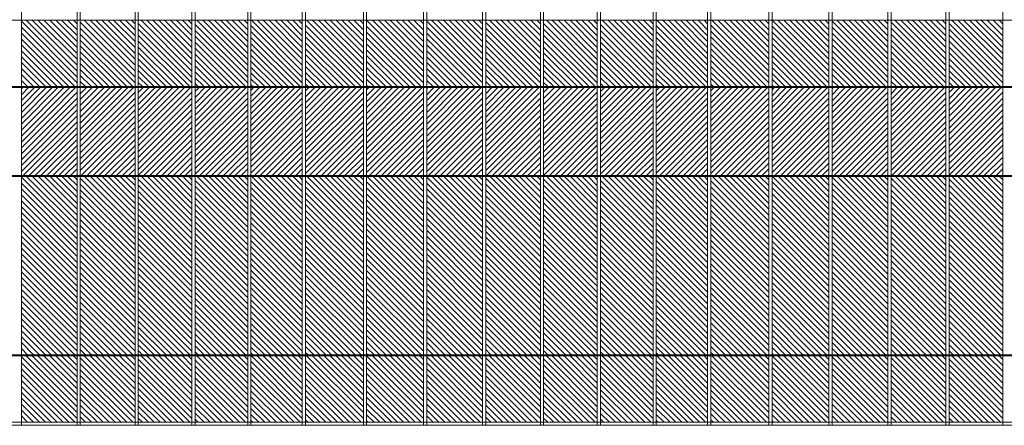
# Model space of a CAD drawing. Header units: millimetres. Extents: x 614675 to 1010864, y -150593 to -87691.
# Tile 13 of 194: x 653290 to 668269, y -126761 to -120598. Entities that reach past the tile are written whole.
import ezdxf

# ---------------------------------------------------------------- set-up
doc = ezdxf.new("R2010")
doc.units = ezdxf.units.MM
doc.header["$LTSCALE"] = 0.05
doc.layers.get('0').update_dxf_attribs({"lineweight": 0})
doc.layers.add('A-20--F1-WALLS', color=5, linetype='Continuous')

msp = doc.modelspace()

# ---------------------------------------------------------------- hatches: boundary and pattern name
at = {"lineweight": 0}
h = msp.add_hatch(dxfattribs=at)
h.set_pattern_fill('ANSI31', color=253, scale=20, style=0)
h.set_pattern_definition([(135, (1249382.11, 130688.32), (44.9012806, 44.9012806), [])])
h.paths.add_polyline_path([(654162, -121615), (654162, -120605), (653315, -120605), (653315, -121615)])
h = msp.add_hatch(dxfattribs=at)
h.set_pattern_fill('ANSI31', color=253, scale=20, style=0)
h.set_pattern_definition([(135, (1250263.87, 130688.32), (44.9012806, 44.9012806), [])])
h.paths.add_polyline_path([(655044, -121615), (655044, -120605), (654212, -120605), (654212, -121615)])
h = msp.add_hatch(dxfattribs=at)
h.set_pattern_fill('ANSI31', color=253, scale=20, style=0)
h.set_pattern_definition([(135, (1251129.09, 130688.32), (44.9012806, 44.9012806), [])])
h.paths.add_polyline_path([(655909, -121615), (655909, -120605), (655094, -120605), (655094, -121615)])
h = msp.add_hatch(dxfattribs=at)
h.set_pattern_fill('ANSI31', color=253, scale=20, style=0)
h.set_pattern_definition([(135, (1251977.416, 130688.32), (44.9012806, 44.9012806), [])])
h.paths.add_polyline_path([(656758, -121615), (656758, -120605), (655959, -120605), (655959, -121615)])
h = msp.add_hatch(dxfattribs=at)
h.set_pattern_fill('ANSI31', color=253, scale=20, style=0)
h.set_pattern_definition([(135, (1252808.505, 130688.32), (44.9012806, 44.9012806), [])])
h.paths.add_polyline_path([(657589, -121615), (657589, -120605), (656808, -120605), (656808, -121615)])
h = msp.add_hatch(dxfattribs=at)
h.set_pattern_fill('ANSI31', color=253, scale=20, style=0)
h.set_pattern_definition([(135, (1253737.685, 130688.32), (44.9012806, 44.9012806), [])])
h.paths.add_polyline_path([(658518, -121615), (658518, -120605), (657639, -120605), (657639, -121615)])
h = msp.add_hatch(dxfattribs=at)
h.set_pattern_fill('ANSI31', color=253, scale=20, style=0)
h.set_pattern_definition([(135, (1254651.43, 130688.32), (44.9012806, 44.9012806), [])])
h.paths.add_polyline_path([(659432, -121615), (659432, -120605), (658568, -120605), (658568, -121615)])
h = msp.add_hatch(dxfattribs=at)
h.set_pattern_fill('ANSI31', color=253, scale=20, style=0)
h.set_pattern_definition([(135, (1255549.365, 130688.32), (44.9012806, 44.9012806), [])])
h.paths.add_polyline_path([(660330, -121615), (660330, -120605), (659482, -120605), (659482, -121615)])
h = msp.add_hatch(dxfattribs=at)
h.set_pattern_fill('ANSI31', color=253, scale=20, style=0)
h.set_pattern_definition([(135, (1256431.123, 130688.32), (44.9012806, 44.9012806), [])])
h.paths.add_polyline_path([(661211, -121615), (661211, -120605), (660380, -120605), (660380, -121615)])
h = msp.add_hatch(dxfattribs=at)
h.set_pattern_fill('ANSI31', color=253, scale=20, style=0)
h.set_pattern_definition([(135, (1257296.343, 130688.32), (44.9012806, 44.9012806), [])])
h.paths.add_polyline_path([(662077, -121615), (662077, -120605), (661261, -120605), (661261, -121615)])
h = msp.add_hatch(dxfattribs=at)
h.set_pattern_fill('ANSI31', color=253, scale=20, style=0)
h.set_pattern_definition([(135, (1258144.67, 130688.32), (44.9012806, 44.9012806), [])])
h.paths.add_polyline_path([(662925, -121615), (662925, -120605), (662127, -120605), (662127, -121615)])
h = msp.add_hatch(dxfattribs=at)
h.set_pattern_fill('ANSI31', color=253, scale=20, style=0)
h.set_pattern_definition([(135, (1258975.76, 130688.32), (44.9012806, 44.9012806), [])])
h.paths.add_polyline_path([(663756, -121615), (663756, -120605), (662975, -120605), (662975, -121615)])
h = msp.add_hatch(dxfattribs=at)
h.set_pattern_fill('ANSI31', color=253, scale=20, style=0)
h.set_pattern_definition([(135, (1259904.94, 130688.32), (44.9012806, 44.9012806), [])])
h.paths.add_polyline_path([(664685, -121615), (664685, -120605), (663806, -120605), (663806, -121615)])
h = msp.add_hatch(dxfattribs=at)
h.set_pattern_fill('ANSI31', color=253, scale=20, style=0)
h.set_pattern_definition([(135, (1260818.686, 130688.32), (44.9012806, 44.9012806), [])])
h.paths.add_polyline_path([(665599, -121615), (665599, -120605), (664735, -120605), (664735, -121615)])
h = msp.add_hatch(dxfattribs=at)
h.set_pattern_fill('ANSI31', color=253, scale=20, style=0)
h.set_pattern_definition([(135, (1261716.62, 130688.32), (44.9012806, 44.9012806), [])])
h.paths.add_polyline_path([(666497, -121615), (666497, -120605), (665649, -120605), (665649, -121615)])
h = msp.add_hatch(dxfattribs=at)
h.set_pattern_fill('ANSI31', color=253, scale=20, style=0)
h.set_pattern_definition([(135, (1262598.38, 130688.32), (44.9012806, 44.9012806), [])])
h.paths.add_polyline_path([(667379, -121615), (667379, -120605), (666547, -120605), (666547, -121615)])
h = msp.add_hatch(dxfattribs=at)
h.set_pattern_fill('ANSI31', color=253, scale=20, style=0)
h.set_pattern_definition([(135, (1263463.6, 130688.32), (44.9012806, 44.9012806), [])])
h.paths.add_polyline_path([(668244, -121615), (668244, -120605), (667429, -120605), (667429, -121615)])
h = msp.add_hatch(dxfattribs=at)
h.set_pattern_fill('ANSI31', color=251, scale=20, style=0)
h.set_pattern_definition([(45, (467144.63, -142940.574), (-44.90128, 44.90128), [])])
h.paths.add_polyline_path([(654162, -122966), (654162, -121630), (653315, -121630), (653315, -122966)])
h = msp.add_hatch(dxfattribs=at)
h.set_pattern_fill('ANSI31', color=251, scale=20, style=0)
h.set_pattern_definition([(45, (468026.385, -142940.574), (-44.90128, 44.90128), [])])
h.paths.add_polyline_path([(655044, -122966), (655044, -121630), (654212, -121630), (654212, -122966)])
h = msp.add_hatch(dxfattribs=at)
h.set_pattern_fill('ANSI31', color=251, scale=20, style=0)
h.set_pattern_definition([(45, (468891.605, -142940.574), (-44.90128, 44.90128), [])])
h.paths.add_polyline_path([(655909, -122966), (655909, -121630), (655094, -121630), (655094, -122966)])
h = msp.add_hatch(dxfattribs=at)
h.set_pattern_fill('ANSI31', color=251, scale=20, style=0)
h.set_pattern_definition([(45, (469739.93, -142940.574), (-44.90128, 44.90128), [])])
h.paths.add_polyline_path([(656758, -122966), (656758, -121630), (655959, -121630), (655959, -122966)])
h = msp.add_hatch(dxfattribs=at)
h.set_pattern_fill('ANSI31', color=251, scale=20, style=0)
h.set_pattern_definition([(45, (470571.02, -142940.574), (-44.90128, 44.90128), [])])
h.paths.add_polyline_path([(657589, -122966), (657589, -121630), (656808, -121630), (656808, -122966)])
h = msp.add_hatch(dxfattribs=at)
h.set_pattern_fill('ANSI31', color=251, scale=20, style=0)
h.set_pattern_definition([(45, (471500.2, -142940.574), (-44.90128, 44.90128), [])])
h.paths.add_polyline_path([(658518, -122966), (658518, -121630), (657639, -121630), (657639, -122966)])
h = msp.add_hatch(dxfattribs=at)
h.set_pattern_fill('ANSI31', color=251, scale=20, style=0)
h.set_pattern_definition([(45, (472413.95, -142940.574), (-44.90128, 44.90128), [])])
h.paths.add_polyline_path([(659432, -122966), (659432, -121630), (658568, -121630), (658568, -122966)])
h = msp.add_hatch(dxfattribs=at)
h.set_pattern_fill('ANSI31', color=251, scale=20, style=0)
h.set_pattern_definition([(45, (473311.88, -142940.574), (-44.90128, 44.90128), [])])
h.paths.add_polyline_path([(660330, -122966), (660330, -121630), (659482, -121630), (659482, -122966)])
h = msp.add_hatch(dxfattribs=at)
h.set_pattern_fill('ANSI31', color=251, scale=20, style=0)
h.set_pattern_definition([(45, (474193.64, -142940.574), (-44.90128, 44.90128), [])])
h.paths.add_polyline_path([(661211, -122966), (661211, -121630), (660380, -121630), (660380, -122966)])
h = msp.add_hatch(dxfattribs=at)
h.set_pattern_fill('ANSI31', color=251, scale=20, style=0)
h.set_pattern_definition([(45, (475058.86, -142940.574), (-44.90128, 44.90128), [])])
h.paths.add_polyline_path([(662077, -122966), (662077, -121630), (661261, -121630), (661261, -122966)])
h = msp.add_hatch(dxfattribs=at)
h.set_pattern_fill('ANSI31', color=251, scale=20, style=0)
h.set_pattern_definition([(45, (475907.19, -142940.574), (-44.90128, 44.90128), [])])
h.paths.add_polyline_path([(662925, -122966), (662925, -121630), (662127, -121630), (662127, -122966)])
h = msp.add_hatch(dxfattribs=at)
h.set_pattern_fill('ANSI31', color=251, scale=20, style=0)
h.set_pattern_definition([(45, (476738.28, -142940.574), (-44.90128, 44.90128), [])])
h.paths.add_polyline_path([(663756, -122966), (663756, -121630), (662975, -121630), (662975, -122966)])
h = msp.add_hatch(dxfattribs=at)
h.set_pattern_fill('ANSI31', color=251, scale=20, style=0)
h.set_pattern_definition([(45, (477667.46, -142940.574), (-44.90128, 44.90128), [])])
h.paths.add_polyline_path([(664685, -122966), (664685, -121630), (663806, -121630), (663806, -122966)])
h = msp.add_hatch(dxfattribs=at)
h.set_pattern_fill('ANSI31', color=251, scale=20, style=0)
h.set_pattern_definition([(45, (478581.2, -142940.574), (-44.90128, 44.90128), [])])
h.paths.add_polyline_path([(665599, -122966), (665599, -121630), (664735, -121630), (664735, -122966)])
h = msp.add_hatch(dxfattribs=at)
h.set_pattern_fill('ANSI31', color=251, scale=20, style=0)
h.set_pattern_definition([(45, (479479.14, -142940.574), (-44.90128, 44.90128), [])])
h.paths.add_polyline_path([(666497, -122966), (666497, -121630), (665649, -121630), (665649, -122966)])
h = msp.add_hatch(dxfattribs=at)
h.set_pattern_fill('ANSI31', color=251, scale=20, style=0)
h.set_pattern_definition([(45, (480360.896, -142940.574), (-44.90128, 44.90128), [])])
h.paths.add_polyline_path([(667379, -122966), (667379, -121630), (666547, -121630), (666547, -122966)])
h = msp.add_hatch(dxfattribs=at)
h.set_pattern_fill('ANSI31', color=251, scale=20, style=0)
h.set_pattern_definition([(45, (481226.116, -142940.574), (-44.90128, 44.90128), [])])
h.paths.add_polyline_path([(668244, -122966), (668244, -121630), (667429, -121630), (667429, -122966)])
h = msp.add_hatch(dxfattribs=at)
h.set_pattern_fill('ANSI31', color=253, scale=20, style=0)
h.set_pattern_definition([(135, (1249382.11, 126613.315), (44.9012806, 44.9012806), [])])
h.paths.add_polyline_path([(654162, -125690), (654162, -122981), (653315, -122981), (653315, -125690)])
h = msp.add_hatch(dxfattribs=at)
h.set_pattern_fill('ANSI31', color=253, scale=20, style=0)
h.set_pattern_definition([(135, (1250263.87, 126613.315), (44.9012806, 44.9012806), [])])
h.paths.add_polyline_path([(655044, -125690), (655044, -122981), (654212, -122981), (654212, -125690)])
h = msp.add_hatch(dxfattribs=at)
h.set_pattern_fill('ANSI31', color=253, scale=20, style=0)
h.set_pattern_definition([(135, (1251129.09, 126613.315), (44.9012806, 44.9012806), [])])
h.paths.add_polyline_path([(655909, -125690), (655909, -122981), (655094, -122981), (655094, -125690)])
h = msp.add_hatch(dxfattribs=at)
h.set_pattern_fill('ANSI31', color=253, scale=20, style=0)
h.set_pattern_definition([(135, (1251977.416, 126613.315), (44.9012806, 44.9012806), [])])
h.paths.add_polyline_path([(656758, -125690), (656758, -122981), (655959, -122981), (655959, -125690)])
h = msp.add_hatch(dxfattribs=at)
h.set_pattern_fill('ANSI31', color=253, scale=20, style=0)
h.set_pattern_definition([(135, (1252808.505, 126613.315), (44.9012806, 44.9012806), [])])
h.paths.add_polyline_path([(657589, -125690), (657589, -122981), (656808, -122981), (656808, -125690)])
h = msp.add_hatch(dxfattribs=at)
h.set_pattern_fill('ANSI31', color=253, scale=20, style=0)
h.set_pattern_definition([(135, (1253737.685, 126613.315), (44.9012806, 44.9012806), [])])
h.paths.add_polyline_path([(658518, -125690), (658518, -122981), (657639, -122981), (657639, -125690)])
h = msp.add_hatch(dxfattribs=at)
h.set_pattern_fill('ANSI31', color=253, scale=20, style=0)
h.set_pattern_definition([(135, (1254651.43, 126613.315), (44.9012806, 44.9012806), [])])
h.paths.add_polyline_path([(659432, -125690), (659432, -122981), (658568, -122981), (658568, -125690)])
h = msp.add_hatch(dxfattribs=at)
h.set_pattern_fill('ANSI31', color=253, scale=20, style=0)
h.set_pattern_definition([(135, (1255549.365, 126613.315), (44.9012806, 44.9012806), [])])
h.paths.add_polyline_path([(660330, -125690), (660330, -122981), (659482, -122981), (659482, -125690)])
h = msp.add_hatch(dxfattribs=at)
h.set_pattern_fill('ANSI31', color=253, scale=20, style=0)
h.set_pattern_definition([(135, (1256431.123, 126613.315), (44.9012806, 44.9012806), [])])
h.paths.add_polyline_path([(661211, -125690), (661211, -122981), (660380, -122981), (660380, -125690)])
h = msp.add_hatch(dxfattribs=at)
h.set_pattern_fill('ANSI31', color=253, scale=20, style=0)
h.set_pattern_definition([(135, (1257296.343, 126613.315), (44.9012806, 44.9012806), [])])
h.paths.add_polyline_path([(662077, -125690), (662077, -122981), (661261, -122981), (661261, -125690)])
h = msp.add_hatch(dxfattribs=at)
h.set_pattern_fill('ANSI31', color=253, scale=20, style=0)
h.set_pattern_definition([(135, (1258144.67, 126613.315), (44.9012806, 44.9012806), [])])
h.paths.add_polyline_path([(662925, -125690), (662925, -122981), (662127, -122981), (662127, -125690)])
h = msp.add_hatch(dxfattribs=at)
h.set_pattern_fill('ANSI31', color=253, scale=20, style=0)
h.set_pattern_definition([(135, (1258975.76, 126613.315), (44.9012806, 44.9012806), [])])
h.paths.add_polyline_path([(663756, -125690), (663756, -122981), (662975, -122981), (662975, -125690)])
h = msp.add_hatch(dxfattribs=at)
h.set_pattern_fill('ANSI31', color=253, scale=20, style=0)
h.set_pattern_definition([(135, (1259904.94, 126613.315), (44.9012806, 44.9012806), [])])
h.paths.add_polyline_path([(664685, -125690), (664685, -122981), (663806, -122981), (663806, -125690)])
h = msp.add_hatch(dxfattribs=at)
h.set_pattern_fill('ANSI31', color=253, scale=20, style=0)
h.set_pattern_definition([(135, (1260818.686, 126613.315), (44.9012806, 44.9012806), [])])
h.paths.add_polyline_path([(665599, -125690), (665599, -122981), (664735, -122981), (664735, -125690)])
h = msp.add_hatch(dxfattribs=at)
h.set_pattern_fill('ANSI31', color=253, scale=20, style=0)
h.set_pattern_definition([(135, (1261716.62, 126613.315), (44.9012806, 44.9012806), [])])
h.paths.add_polyline_path([(666497, -125690), (666497, -122981), (665649, -122981), (665649, -125690)])
h = msp.add_hatch(dxfattribs=at)
h.set_pattern_fill('ANSI31', color=253, scale=20, style=0)
h.set_pattern_definition([(135, (1262598.38, 126613.315), (44.9012806, 44.9012806), [])])
h.paths.add_polyline_path([(667379, -125690), (667379, -122981), (666547, -122981), (666547, -125690)])
h = msp.add_hatch(dxfattribs=at)
h.set_pattern_fill('ANSI31', color=253, scale=20, style=0)
h.set_pattern_definition([(135, (1263463.6, 126613.315), (44.9012806, 44.9012806), [])])
h.paths.add_polyline_path([(668244, -125690), (668244, -122981), (667429, -122981), (667429, -125690)])
h = msp.add_hatch(dxfattribs=at)
h.set_pattern_fill('ANSI31', color=253, scale=20, style=0)
h.set_pattern_definition([(135, (1249382.11, 125588.315), (44.9012806, 44.9012806), [])])
h.paths.add_polyline_path([(654162, -126715), (654162, -125705), (653315, -125705), (653315, -126715)])
h = msp.add_hatch(dxfattribs=at)
h.set_pattern_fill('ANSI31', color=253, scale=20, style=0)
h.set_pattern_definition([(135, (1250263.87, 125588.315), (44.9012806, 44.9012806), [])])
h.paths.add_polyline_path([(655044, -126715), (655044, -125705), (654212, -125705), (654212, -126715)])
h = msp.add_hatch(dxfattribs=at)
h.set_pattern_fill('ANSI31', color=253, scale=20, style=0)
h.set_pattern_definition([(135, (1251129.09, 125588.315), (44.9012806, 44.9012806), [])])
h.paths.add_polyline_path([(655909, -126715), (655909, -125705), (655094, -125705), (655094, -126715)])
h = msp.add_hatch(dxfattribs=at)
h.set_pattern_fill('ANSI31', color=253, scale=20, style=0)
h.set_pattern_definition([(135, (1251977.416, 125588.315), (44.9012806, 44.9012806), [])])
h.paths.add_polyline_path([(656758, -126715), (656758, -125705), (655959, -125705), (655959, -126715)])
h = msp.add_hatch(dxfattribs=at)
h.set_pattern_fill('ANSI31', color=253, scale=20, style=0)
h.set_pattern_definition([(135, (1252808.505, 125588.315), (44.9012806, 44.9012806), [])])
h.paths.add_polyline_path([(657589, -126715), (657589, -125705), (656808, -125705), (656808, -126715)])
h = msp.add_hatch(dxfattribs=at)
h.set_pattern_fill('ANSI31', color=253, scale=20, style=0)
h.set_pattern_definition([(135, (1253737.685, 125588.315), (44.9012806, 44.9012806), [])])
h.paths.add_polyline_path([(658518, -126715), (658518, -125705), (657639, -125705), (657639, -126715)])
h = msp.add_hatch(dxfattribs=at)
h.set_pattern_fill('ANSI31', color=253, scale=20, style=0)
h.set_pattern_definition([(135, (1254651.43, 125588.315), (44.9012806, 44.9012806), [])])
h.paths.add_polyline_path([(659432, -126715), (659432, -125705), (658568, -125705), (658568, -126715)])
h = msp.add_hatch(dxfattribs=at)
h.set_pattern_fill('ANSI31', color=253, scale=20, style=0)
h.set_pattern_definition([(135, (1255549.365, 125588.315), (44.9012806, 44.9012806), [])])
h.paths.add_polyline_path([(660330, -126715), (660330, -125705), (659482, -125705), (659482, -126715)])
h = msp.add_hatch(dxfattribs=at)
h.set_pattern_fill('ANSI31', color=253, scale=20, style=0)
h.set_pattern_definition([(135, (1256431.123, 125588.315), (44.9012806, 44.9012806), [])])
h.paths.add_polyline_path([(661211, -126715), (661211, -125705), (660380, -125705), (660380, -126715)])
h = msp.add_hatch(dxfattribs=at)
h.set_pattern_fill('ANSI31', color=253, scale=20, style=0)
h.set_pattern_definition([(135, (1257296.343, 125588.315), (44.9012806, 44.9012806), [])])
h.paths.add_polyline_path([(662077, -126715), (662077, -125705), (661261, -125705), (661261, -126715)])
h = msp.add_hatch(dxfattribs=at)
h.set_pattern_fill('ANSI31', color=253, scale=20, style=0)
h.set_pattern_definition([(135, (1258144.67, 125588.315), (44.9012806, 44.9012806), [])])
h.paths.add_polyline_path([(662925, -126715), (662925, -125705), (662127, -125705), (662127, -126715)])
h = msp.add_hatch(dxfattribs=at)
h.set_pattern_fill('ANSI31', color=253, scale=20, style=0)
h.set_pattern_definition([(135, (1258975.76, 125588.315), (44.9012806, 44.9012806), [])])
h.paths.add_polyline_path([(663756, -126715), (663756, -125705), (662975, -125705), (662975, -126715)])
h = msp.add_hatch(dxfattribs=at)
h.set_pattern_fill('ANSI31', color=253, scale=20, style=0)
h.set_pattern_definition([(135, (1259904.94, 125588.315), (44.9012806, 44.9012806), [])])
h.paths.add_polyline_path([(664685, -126715), (664685, -125705), (663806, -125705), (663806, -126715)])
h = msp.add_hatch(dxfattribs=at)
h.set_pattern_fill('ANSI31', color=253, scale=20, style=0)
h.set_pattern_definition([(135, (1260818.686, 125588.315), (44.9012806, 44.9012806), [])])
h.paths.add_polyline_path([(665599, -126715), (665599, -125705), (664735, -125705), (664735, -126715)])
h = msp.add_hatch(dxfattribs=at)
h.set_pattern_fill('ANSI31', color=253, scale=20, style=0)
h.set_pattern_definition([(135, (1261716.62, 125588.315), (44.9012806, 44.9012806), [])])
h.paths.add_polyline_path([(666497, -126715), (666497, -125705), (665649, -125705), (665649, -126715)])
h = msp.add_hatch(dxfattribs=at)
h.set_pattern_fill('ANSI31', color=253, scale=20, style=0)
h.set_pattern_definition([(135, (1262598.38, 125588.315), (44.9012806, 44.9012806), [])])
h.paths.add_polyline_path([(667379, -126715), (667379, -125705), (666547, -125705), (666547, -126715)])
h = msp.add_hatch(dxfattribs=at)
h.set_pattern_fill('ANSI31', color=253, scale=20, style=0)
h.set_pattern_definition([(135, (1263463.6, 125588.315), (44.9012806, 44.9012806), [])])
h.paths.add_polyline_path([(668244, -126715), (668244, -125705), (667429, -125705), (667429, -126715)])

# ---------------------------------------------------------------- linework, layer by layer
at = {"color": 135}
for points in [[(653315, -126761), (653315, -114868)], [(654162, -114868), (654162, -126761)], [(654212, -126761), (654212, -114868)], [(655044, -114868), (655044, -126761)], [(655094, -126761), (655094, -114868)], [(655909, -114868), (655909, -126761)], [(655959, -126761), (655959, -114868)], [(656758, -114868), (656758, -126761)], [(656808, -126761), (656808, -114868)], [(657589, -114868), (657589, -126761)], [(657639, -126761), (657639, -114868)], [(658518, -114868), (658518, -126761)], [(658568, -126761), (658568, -114868)], [(659432, -114868), (659432, -126761)], [(659482, -126761), (659482, -114868)], [(660330, -114868), (660330, -126761)], [(660380, -126761), (660380, -114868)], [(661211, -114868), (661211, -126761)], [(661261, -126761), (661261, -114868)], [(662077, -114868), (662077, -126761)], [(662127, -126761), (662127, -114868)], [(662925, -114868), (662925, -126761)], [(662975, -126761), (662975, -114868)], [(663756, -114868), (663756, -126761)], [(663806, -126761), (663806, -114868)], [(664685, -114868), (664685, -126761)], [(664735, -126761), (664735, -114868)], [(665599, -114868), (665599, -126761)], [(665649, -126761), (665649, -114868)], [(666497, -114868), (666497, -126761)], [(666547, -126761), (666547, -114868)], [(667379, -114868), (667379, -126761)], [(667429, -126761), (667429, -114868)], [(668244, -114868), (668244, -126761)], [(648045, -120605), (686218, -120605)], [(648045, -121615), (686218, -121615)], [(648045, -121630), (686218, -121630)], [(648045, -122966), (686218, -122966)], [(648045, -122981), (686218, -122981)], [(648045, -125690), (686218, -125690)], [(648045, -125705), (686218, -125705)], [(648045, -126715), (686218, -126715)]]:
    msp.add_lwpolyline(points, dxfattribs=at)
at = {"layer": 'A-20--F1-WALLS', "lineweight": 5}
msp.add_line((692376, -126761), (647870, -126761), dxfattribs=at)

doc.saveas('drawing.dxf')
